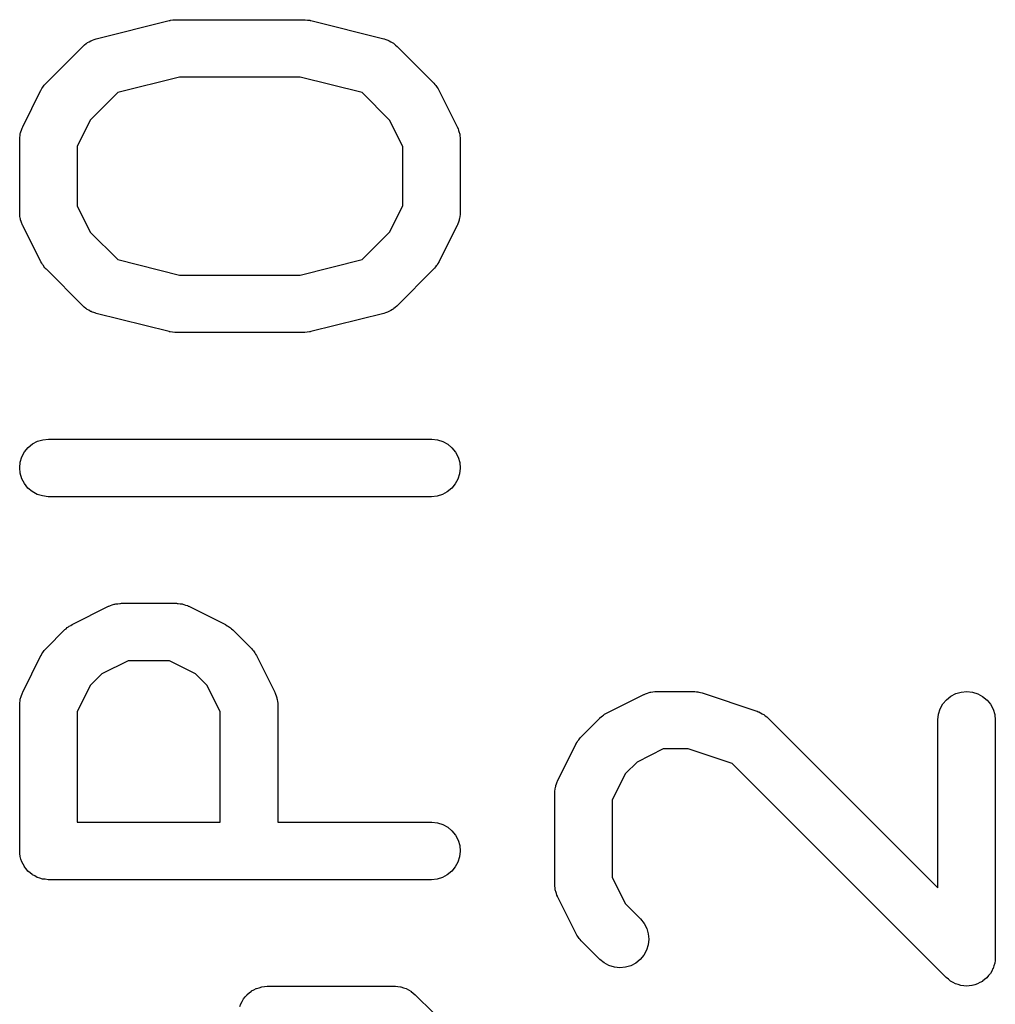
# Model space of a CAD drawing. Extents: x 0.02 to 3.89, y 0.07 to 3.88.
# Tile 146 of 172: x 3.51 to 3.61, y 2.4 to 2.5. Entities that reach past the tile are written whole.
import ezdxf

# ---------------------------------------------------------------- set-up
doc = ezdxf.new("R2010")
doc.units = 0
doc.header["$MEASUREMENT"] = 0
doc.layers.add('BLACK', color=7, linetype='CONTINUOUS')

msp = doc.modelspace()

# ---------------------------------------------------------------- linework, layer by layer
at = {"layer": 'BLACK', "linetype": 'CONTINUOUS'}
for p, q in [((3.51835, 2.50035), (3.52585, 2.50222)), ((3.52585, 2.50222), (3.52589, 2.50223)), ((3.52589, 2.50223), (3.52594, 2.50224)), ((3.52594, 2.50224), (3.52599, 2.50225)), ((3.52599, 2.50225), (3.52623, 2.50228)), ((3.52623, 2.50228), (3.52646, 2.50231)), ((3.52646, 2.50231), (3.52651, 2.5023)), ((3.52651, 2.5023), (3.52656, 2.50231)), ((3.52656, 2.50231), (3.53969, 2.50231)), ((3.53969, 2.50231), (3.53973, 2.50231)), ((3.53973, 2.50231), (3.53978, 2.5023)), ((3.53978, 2.5023), (3.53983, 2.50231)), ((3.53983, 2.50231), (3.54007, 2.50227)), ((3.54007, 2.50227), (3.5403, 2.50225)), ((3.5403, 2.50225), (3.54035, 2.50223)), ((3.54035, 2.50223), (3.5404, 2.50222)), ((3.5404, 2.50222), (3.5479, 2.50035)), ((3.51731, 2.49986), (3.51739, 2.4999)), ((3.51739, 2.4999), (3.51746, 2.49996)), ((3.51746, 2.49996), (3.51763, 2.50005)), ((3.51763, 2.50005), (3.51781, 2.50015)), ((3.51781, 2.50015), (3.51789, 2.50018)), ((3.51789, 2.50018), (3.51797, 2.50022)), ((3.51797, 2.50022), (3.51816, 2.50028)), ((3.51816, 2.50028), (3.51835, 2.50035)), ((3.5479, 2.50035), (3.54794, 2.50034)), ((3.54794, 2.50034), (3.54813, 2.50027)), ((3.54813, 2.50027), (3.54832, 2.50021)), ((3.54832, 2.50021), (3.5484, 2.50017)), ((3.5484, 2.50017), (3.54848, 2.50014)), ((3.54848, 2.50014), (3.54865, 2.50003)), ((3.54865, 2.50003), (3.54883, 2.49994)), ((3.54883, 2.49994), (3.5489, 2.49988)), ((3.51323, 2.49582), (3.51698, 2.49957)), ((3.51698, 2.49957), (3.51701, 2.4996)), ((3.51701, 2.4996), (3.51716, 2.49972)), ((3.51716, 2.49972), (3.51731, 2.49986)), ((3.5489, 2.49988), (3.54897, 2.49983)), ((3.54897, 2.49983), (3.54912, 2.4997)), ((3.54912, 2.4997), (3.54927, 2.49957)), ((3.54927, 2.49957), (3.55302, 2.49582)), ((3.52693, 2.4964), (3.52057, 2.49482)), ((3.53932, 2.4964), (3.52693, 2.4964)), ((3.54568, 2.49482), (3.53932, 2.4964)), ((3.5108, 2.4913), (3.51267, 2.49505)), ((3.51267, 2.49505), (3.51269, 2.49509)), ((3.51269, 2.49509), (3.51278, 2.49523)), ((3.51278, 2.49523), (3.51286, 2.49538)), ((3.51286, 2.49538), (3.51294, 2.49547)), ((3.51294, 2.49547), (3.51301, 2.49557)), ((3.51301, 2.49557), (3.51312, 2.49569)), ((3.51312, 2.49569), (3.51323, 2.49582)), ((3.55302, 2.49582), (3.55305, 2.49579)), ((3.55305, 2.49579), (3.55316, 2.49566)), ((3.55316, 2.49566), (3.55327, 2.49554)), ((3.55327, 2.49554), (3.55334, 2.49544)), ((3.55334, 2.49544), (3.55341, 2.49534)), ((3.55341, 2.49534), (3.55349, 2.49519)), ((3.55349, 2.49519), (3.55358, 2.49505)), ((3.55358, 2.49505), (3.55545, 2.4913)), ((3.52057, 2.49482), (3.51774, 2.49198)), ((3.54851, 2.49198), (3.54568, 2.49482)), ((3.51774, 2.49198), (3.51639, 2.48929)), ((3.54986, 2.48929), (3.54851, 2.49198)), ((3.51059, 2.49077), (3.51067, 2.49095)), ((3.51067, 2.49095), (3.51073, 2.49115)), ((3.51073, 2.49115), (3.51077, 2.49122)), ((3.51077, 2.49122), (3.5108, 2.4913)), ((3.55545, 2.4913), (3.55547, 2.49127)), ((3.55547, 2.49127), (3.5555, 2.49118)), ((3.5555, 2.49118), (3.55554, 2.49111)), ((3.55554, 2.49111), (3.5556, 2.49092)), ((3.5556, 2.49092), (3.55567, 2.49073)), ((3.51049, 2.49002), (3.5105, 2.49011)), ((3.51049, 2.48998), (3.51049, 2.49002)), ((3.51049, 2.48248), (3.51049, 2.48998)), ((3.5105, 2.4902), (3.51053, 2.4904)), ((3.5105, 2.49011), (3.5105, 2.4902)), ((3.51053, 2.4904), (3.51055, 2.4906)), ((3.51055, 2.4906), (3.51058, 2.49068)), ((3.51058, 2.49068), (3.51059, 2.49077)), ((3.55567, 2.49073), (3.55568, 2.49064)), ((3.55568, 2.49064), (3.55571, 2.49056)), ((3.55571, 2.49056), (3.55573, 2.49036)), ((3.55573, 2.49036), (3.55576, 2.49016)), ((3.55576, 2.49016), (3.55575, 2.49007)), ((3.55575, 2.49007), (3.55576, 2.48998)), ((3.55576, 2.48998), (3.55576, 2.48248)), ((3.51639, 2.48929), (3.51639, 2.48318)), ((3.54986, 2.48318), (3.54986, 2.48929)), ((3.51639, 2.48318), (3.51774, 2.48048)), ((3.54851, 2.48048), (3.54986, 2.48318)), ((3.5105, 2.4824), (3.51049, 2.48248)), ((3.51049, 2.48231), (3.5105, 2.4824)), ((3.51052, 2.48211), (3.51049, 2.48231)), ((3.51054, 2.48191), (3.51052, 2.48211)), ((3.51057, 2.48183), (3.51054, 2.48191)), ((3.51058, 2.48174), (3.51057, 2.48183)), ((3.51065, 2.48155), (3.51058, 2.48174)), ((3.55566, 2.4817), (3.55559, 2.48151)), ((3.55567, 2.48179), (3.55566, 2.4817)), ((3.5557, 2.48187), (3.55567, 2.48179)), ((3.55572, 2.48207), (3.5557, 2.48187)), ((3.55576, 2.48227), (3.55572, 2.48207)), ((3.55576, 2.48244), (3.55575, 2.48236)), ((3.55575, 2.48236), (3.55576, 2.48227)), ((3.55576, 2.48248), (3.55576, 2.48244)), ((3.51071, 2.48136), (3.51065, 2.48155)), ((3.51075, 2.48128), (3.51071, 2.48136)), ((3.51078, 2.4812), (3.51075, 2.48128)), ((3.5108, 2.48116), (3.51078, 2.4812)), ((3.51267, 2.47741), (3.5108, 2.48116)), ((3.55545, 2.48116), (3.55358, 2.47741)), ((3.55548, 2.48124), (3.55545, 2.48116)), ((3.55552, 2.48132), (3.55548, 2.48124)), ((3.55559, 2.48151), (3.55552, 2.48132)), ((3.51774, 2.48048), (3.52057, 2.47765)), ((3.54568, 2.47765), (3.54851, 2.48048)), ((3.52057, 2.47765), (3.52693, 2.47606)), ((3.53932, 2.47606), (3.54568, 2.47765)), ((3.51276, 2.47727), (3.51267, 2.47741)), ((3.51284, 2.47713), (3.51276, 2.47727)), ((3.51292, 2.47703), (3.51284, 2.47713)), ((3.51298, 2.47693), (3.51292, 2.47703)), ((3.51309, 2.47681), (3.51298, 2.47693)), ((3.5132, 2.47668), (3.51309, 2.47681)), ((3.51323, 2.47665), (3.5132, 2.47668)), ((3.51698, 2.4729), (3.51323, 2.47665)), ((3.55302, 2.47665), (3.54927, 2.4729)), ((3.55313, 2.47677), (3.55302, 2.47665)), ((3.55324, 2.47689), (3.55313, 2.47677)), ((3.55331, 2.477), (3.55324, 2.47689)), ((3.55339, 2.47709), (3.55331, 2.477)), ((3.55347, 2.47724), (3.55339, 2.47709)), ((3.55356, 2.47738), (3.55347, 2.47724)), ((3.55358, 2.47741), (3.55356, 2.47738)), ((3.52693, 2.47606), (3.53932, 2.47606)), ((3.51713, 2.47277), (3.51698, 2.4729)), ((3.51728, 2.47263), (3.51713, 2.47277)), ((3.51735, 2.47259), (3.51728, 2.47263)), ((3.51742, 2.47253), (3.51735, 2.47259)), ((3.54894, 2.47261), (3.54886, 2.47256)), ((3.54909, 2.47274), (3.54894, 2.47261)), ((3.54924, 2.47287), (3.54909, 2.47274)), ((3.54927, 2.4729), (3.54924, 2.47287)), ((3.5176, 2.47244), (3.51742, 2.47253)), ((3.51777, 2.47233), (3.5176, 2.47244)), ((3.51785, 2.4723), (3.51777, 2.47233)), ((3.51793, 2.47226), (3.51785, 2.4723)), ((3.51812, 2.4722), (3.51793, 2.47226)), ((3.51831, 2.47213), (3.51812, 2.4722)), ((3.51835, 2.47212), (3.51831, 2.47213)), ((3.52585, 2.47025), (3.51835, 2.47212)), ((3.5479, 2.47212), (3.5404, 2.47025)), ((3.54809, 2.47219), (3.5479, 2.47212)), ((3.54828, 2.47224), (3.54809, 2.47219)), ((3.54836, 2.47228), (3.54828, 2.47224)), ((3.54844, 2.47231), (3.54836, 2.47228)), ((3.54862, 2.47242), (3.54844, 2.47231)), ((3.54879, 2.47251), (3.54862, 2.47242)), ((3.54886, 2.47256), (3.54879, 2.47251)), ((3.5259, 2.47024), (3.52585, 2.47025)), ((3.52595, 2.47022), (3.5259, 2.47024)), ((3.52618, 2.4702), (3.52595, 2.47022)), ((3.52642, 2.47016), (3.52618, 2.4702)), ((3.52647, 2.47016), (3.52642, 2.47016)), ((3.52652, 2.47016), (3.52647, 2.47016)), ((3.52656, 2.47016), (3.52652, 2.47016)), ((3.53969, 2.47016), (3.52656, 2.47016)), ((3.53974, 2.47016), (3.53969, 2.47016)), ((3.53979, 2.47016), (3.53974, 2.47016)), ((3.54003, 2.47019), (3.53979, 2.47016)), ((3.54026, 2.47021), (3.54003, 2.47019)), ((3.54031, 2.47023), (3.54026, 2.47021)), ((3.54036, 2.47024), (3.54031, 2.47023)), ((3.5404, 2.47025), (3.54036, 2.47024)), ((3.51136, 2.45833), (3.51181, 2.4587)), ((3.51181, 2.4587), (3.51231, 2.45897)), ((3.51231, 2.45897), (3.51287, 2.45913)), ((3.51287, 2.45913), (3.51344, 2.45919)), ((3.51344, 2.45919), (3.55281, 2.45919)), ((3.55281, 2.45919), (3.55285, 2.45919)), ((3.55285, 2.45919), (3.55342, 2.45913)), ((3.55342, 2.45913), (3.55397, 2.45895)), ((3.55397, 2.45895), (3.55448, 2.45867)), ((3.55448, 2.45867), (3.55492, 2.4583)), ((3.51055, 2.45683), (3.51072, 2.45738)), ((3.51072, 2.45738), (3.51099, 2.45789)), ((3.51099, 2.45789), (3.51136, 2.45833)), ((3.55492, 2.4583), (3.55528, 2.45785)), ((3.55528, 2.45785), (3.55555, 2.45734)), ((3.51049, 2.45626), (3.51055, 2.45683)), ((3.55555, 2.45734), (3.55571, 2.45679)), ((3.55571, 2.45679), (3.55576, 2.45622)), ((3.51054, 2.45568), (3.51049, 2.45626)), ((3.5107, 2.45513), (3.51054, 2.45568)), ((3.5557, 2.45564), (3.55553, 2.45509)), ((3.55576, 2.45622), (3.5557, 2.45564)), ((3.51097, 2.45462), (3.5107, 2.45513)), ((3.51133, 2.45417), (3.51097, 2.45462)), ((3.55526, 2.45459), (3.55489, 2.45414)), ((3.55553, 2.45509), (3.55526, 2.45459)), ((3.51177, 2.4538), (3.51133, 2.45417)), ((3.51228, 2.45352), (3.51177, 2.4538)), ((3.51283, 2.45335), (3.51228, 2.45352)), ((3.5134, 2.45328), (3.51283, 2.45335)), ((3.55338, 2.45334), (3.55281, 2.45328)), ((3.55394, 2.45351), (3.55338, 2.45334)), ((3.55444, 2.45378), (3.55394, 2.45351)), ((3.55489, 2.45414), (3.55444, 2.45378)), ((3.51344, 2.45328), (3.5134, 2.45328)), ((3.55281, 2.45328), (3.51344, 2.45328)), ((3.52001, 2.44215), (3.5202, 2.44222)), ((3.5202, 2.44222), (3.52028, 2.44224)), ((3.52028, 2.44224), (3.52037, 2.44226)), ((3.52037, 2.44226), (3.52057, 2.44228)), ((3.52057, 2.44228), (3.52077, 2.44231)), ((3.52077, 2.44231), (3.52085, 2.44231)), ((3.52085, 2.44231), (3.52094, 2.44232)), ((3.52094, 2.44232), (3.52656, 2.44232)), ((3.52656, 2.44232), (3.5266, 2.44232)), ((3.5266, 2.44232), (3.52669, 2.44231)), ((3.52669, 2.44231), (3.52678, 2.44231)), ((3.52678, 2.44231), (3.52698, 2.44228)), ((3.52698, 2.44228), (3.52718, 2.44225)), ((3.52718, 2.44225), (3.52726, 2.44223)), ((3.52726, 2.44223), (3.52735, 2.44221)), ((3.52735, 2.44221), (3.52753, 2.44214)), ((3.51587, 2.44013), (3.51962, 2.44201)), ((3.51962, 2.44201), (3.51966, 2.44202)), ((3.51966, 2.44202), (3.51974, 2.44205)), ((3.51974, 2.44205), (3.51981, 2.44209)), ((3.51981, 2.44209), (3.52001, 2.44215)), ((3.52753, 2.44214), (3.52773, 2.44208)), ((3.52773, 2.44208), (3.5278, 2.44204)), ((3.5278, 2.44204), (3.52788, 2.44201)), ((3.52788, 2.44201), (3.53163, 2.44013)), ((3.51323, 2.4377), (3.5151, 2.43958)), ((3.5151, 2.43958), (3.51513, 2.43961)), ((3.51513, 2.43961), (3.51526, 2.43971)), ((3.51526, 2.43971), (3.51538, 2.43982)), ((3.51538, 2.43982), (3.51549, 2.43989)), ((3.51549, 2.43989), (3.51558, 2.43997)), ((3.51558, 2.43997), (3.51573, 2.44004)), ((3.51573, 2.44004), (3.51587, 2.44013)), ((3.53163, 2.44013), (3.53167, 2.44011)), ((3.53167, 2.44011), (3.53181, 2.44002)), ((3.53181, 2.44002), (3.53196, 2.43994)), ((3.53196, 2.43994), (3.53205, 2.43987)), ((3.53205, 2.43987), (3.53215, 2.4398)), ((3.53215, 2.4398), (3.53227, 2.43968)), ((3.53227, 2.43968), (3.5324, 2.43958)), ((3.5324, 2.43958), (3.53428, 2.4377)), ((3.51278, 2.43711), (3.51286, 2.43726)), ((3.51286, 2.43726), (3.51294, 2.43735)), ((3.51294, 2.43735), (3.51301, 2.43746)), ((3.51301, 2.43746), (3.51312, 2.43757)), ((3.51312, 2.43757), (3.51323, 2.4377)), ((3.53428, 2.4377), (3.5343, 2.43767)), ((3.5343, 2.43767), (3.53441, 2.43754)), ((3.53441, 2.43754), (3.53452, 2.43742)), ((3.53452, 2.43742), (3.53459, 2.43732)), ((3.53459, 2.43732), (3.53466, 2.43722)), ((3.53466, 2.43722), (3.53474, 2.43708)), ((3.5108, 2.43319), (3.51267, 2.43694)), ((3.51267, 2.43694), (3.51269, 2.43697)), ((3.51269, 2.43697), (3.51278, 2.43711)), ((3.52164, 2.43641), (3.51894, 2.43506)), ((3.52587, 2.43641), (3.52164, 2.43641)), ((3.52856, 2.43506), (3.52587, 2.43641)), ((3.53474, 2.43708), (3.53483, 2.43694)), ((3.53483, 2.43694), (3.5367, 2.43319)), ((3.51894, 2.43506), (3.51774, 2.43387)), ((3.52976, 2.43387), (3.52856, 2.43506)), ((3.51073, 2.43303), (3.51077, 2.4331)), ((3.51077, 2.4331), (3.5108, 2.43319)), ((3.51774, 2.43387), (3.51639, 2.43117)), ((3.53111, 2.43117), (3.52976, 2.43387)), ((3.5367, 2.43319), (3.53672, 2.43315)), ((3.53672, 2.43315), (3.53675, 2.43307)), ((3.57481, 2.43303), (3.57501, 2.43309)), ((3.57501, 2.43309), (3.5752, 2.43316)), ((3.5752, 2.43316), (3.57528, 2.43318)), ((3.57528, 2.43318), (3.57537, 2.4332)), ((3.57537, 2.4332), (3.57557, 2.43322)), ((3.57557, 2.43322), (3.57577, 2.43325)), ((3.57577, 2.43325), (3.57585, 2.43325)), ((3.57585, 2.43325), (3.57594, 2.43326)), ((3.57594, 2.43326), (3.57969, 2.43326)), ((3.57969, 2.43326), (3.57973, 2.43326)), ((3.57973, 2.43326), (3.57989, 2.43324)), ((3.57989, 2.43324), (3.58006, 2.43323)), ((3.58006, 2.43323), (3.58018, 2.43321)), ((3.58018, 2.43321), (3.5803, 2.43319)), ((3.5803, 2.43319), (3.58046, 2.43314)), ((3.58046, 2.43314), (3.58062, 2.4331)), ((3.58062, 2.4331), (3.58625, 2.43123)), ((3.6067, 2.43304), (3.60726, 2.4332)), ((3.60726, 2.4332), (3.60783, 2.43326)), ((3.60783, 2.43326), (3.6084, 2.4332)), ((3.6084, 2.4332), (3.60895, 2.43303)), ((3.5105, 2.43208), (3.51053, 2.43228)), ((3.5105, 2.43199), (3.5105, 2.43208)), ((3.51053, 2.43228), (3.51055, 2.43248)), ((3.51055, 2.43248), (3.51058, 2.43256)), ((3.51058, 2.43256), (3.51059, 2.43265)), ((3.51059, 2.43265), (3.51067, 2.43284)), ((3.51067, 2.43284), (3.51073, 2.43303)), ((3.53675, 2.43307), (3.53679, 2.43299)), ((3.53679, 2.43299), (3.53685, 2.4328)), ((3.53685, 2.4328), (3.53692, 2.43261)), ((3.53692, 2.43261), (3.53693, 2.43252)), ((3.53693, 2.43252), (3.53696, 2.43244)), ((3.53696, 2.43244), (3.53698, 2.43224)), ((3.53698, 2.43224), (3.53701, 2.43204)), ((3.57087, 2.43107), (3.57462, 2.43294)), ((3.57462, 2.43294), (3.57466, 2.43296)), ((3.57466, 2.43296), (3.57474, 2.43299)), ((3.57474, 2.43299), (3.57481, 2.43303)), ((3.60537, 2.43197), (3.60574, 2.43241)), ((3.60574, 2.43241), (3.60619, 2.43277)), ((3.60619, 2.43277), (3.6067, 2.43304)), ((3.60895, 2.43303), (3.60946, 2.43275)), ((3.60946, 2.43275), (3.60991, 2.43238)), ((3.60991, 2.43238), (3.61027, 2.43194)), ((3.51049, 2.43191), (3.5105, 2.43199)), ((3.51049, 2.43187), (3.51049, 2.43191)), ((3.51049, 2.41687), (3.51049, 2.43187)), ((3.51639, 2.43117), (3.51639, 2.41982)), ((3.53111, 2.41982), (3.53111, 2.43117)), ((3.53701, 2.43204), (3.53701, 2.43195)), ((3.53701, 2.43195), (3.53702, 2.43187)), ((3.53702, 2.43187), (3.53702, 2.41982)), ((3.57073, 2.43098), (3.57087, 2.43107)), ((3.58625, 2.43123), (3.58629, 2.43122)), ((3.58629, 2.43122), (3.58636, 2.43118)), ((3.58636, 2.43118), (3.58645, 2.43115)), ((3.58645, 2.43115), (3.58663, 2.43106)), ((3.60492, 2.43092), (3.6051, 2.43147)), ((3.6051, 2.43147), (3.60537, 2.43197)), ((3.61027, 2.43194), (3.61054, 2.43143)), ((3.61054, 2.43143), (3.61071, 2.43088)), ((3.56823, 2.42864), (3.5701, 2.43052)), ((3.5701, 2.43052), (3.57013, 2.43055)), ((3.57013, 2.43055), (3.57026, 2.43065)), ((3.57026, 2.43065), (3.57038, 2.43076)), ((3.57038, 2.43076), (3.57049, 2.43083)), ((3.57049, 2.43083), (3.57058, 2.43091)), ((3.57058, 2.43091), (3.57073, 2.43098)), ((3.58663, 2.43106), (3.58681, 2.43097)), ((3.58681, 2.43097), (3.58688, 2.43092)), ((3.58688, 2.43092), (3.58696, 2.43088)), ((3.58696, 2.43088), (3.58711, 2.43075)), ((3.58711, 2.43075), (3.58727, 2.43064)), ((3.58727, 2.43064), (3.58733, 2.43057)), ((3.58733, 2.43057), (3.5874, 2.43052)), ((3.5874, 2.43052), (3.60486, 2.41306)), ((3.60486, 2.43034), (3.60492, 2.43092)), ((3.60486, 2.4303), (3.60486, 2.43034)), ((3.60486, 2.41306), (3.60486, 2.4303)), ((3.61071, 2.43088), (3.61076, 2.4303)), ((3.61076, 2.4303), (3.61076, 2.40593)), ((3.56769, 2.42791), (3.56778, 2.42805)), ((3.56778, 2.42805), (3.56786, 2.4282)), ((3.56786, 2.4282), (3.56794, 2.42829)), ((3.56794, 2.42829), (3.56801, 2.4284)), ((3.56801, 2.4284), (3.56812, 2.42851)), ((3.56812, 2.42851), (3.56823, 2.42864)), ((3.5658, 2.42413), (3.56767, 2.42787)), ((3.56767, 2.42787), (3.56769, 2.42791)), ((3.57664, 2.42735), (3.57394, 2.426)), ((3.57921, 2.42735), (3.57664, 2.42735)), ((3.58372, 2.42585), (3.57921, 2.42735)), ((3.57394, 2.426), (3.57274, 2.42481)), ((3.60572, 2.40384), (3.58372, 2.42585)), ((3.56573, 2.42397), (3.56577, 2.42404)), ((3.56577, 2.42404), (3.5658, 2.42413)), ((3.57274, 2.42481), (3.57139, 2.42211)), ((3.5655, 2.42302), (3.56553, 2.42322)), ((3.5655, 2.42293), (3.5655, 2.42302)), ((3.56553, 2.42322), (3.56555, 2.42342)), ((3.56555, 2.42342), (3.56558, 2.4235)), ((3.56558, 2.4235), (3.56559, 2.42359)), ((3.56559, 2.42359), (3.56567, 2.42378)), ((3.56567, 2.42378), (3.56573, 2.42397)), ((3.56549, 2.42285), (3.5655, 2.42293)), ((3.56549, 2.4228), (3.56549, 2.42285)), ((3.56549, 2.41343), (3.56549, 2.4228)), ((3.57139, 2.42211), (3.57139, 2.41413)), ((3.51639, 2.41982), (3.53111, 2.41982)), ((3.53702, 2.41982), (3.55281, 2.41982)), ((3.55281, 2.41982), (3.55285, 2.41982)), ((3.55285, 2.41982), (3.55342, 2.41976)), ((3.55342, 2.41976), (3.55397, 2.41958)), ((3.55397, 2.41958), (3.55448, 2.4193)), ((3.55448, 2.4193), (3.55492, 2.41893)), ((3.55492, 2.41893), (3.55528, 2.41848)), ((3.55528, 2.41848), (3.55555, 2.41797)), ((3.55555, 2.41797), (3.55571, 2.41742)), ((3.55571, 2.41742), (3.55576, 2.41685)), ((3.51051, 2.41659), (3.51049, 2.41687)), ((3.51054, 2.41631), (3.51051, 2.41659)), ((3.51054, 2.4163), (3.51054, 2.41631)), ((3.51054, 2.41629), (3.51054, 2.4163)), ((3.51062, 2.41603), (3.51054, 2.41629)), ((3.5107, 2.41576), (3.51062, 2.41603)), ((3.5557, 2.41627), (3.55553, 2.41572)), ((3.55576, 2.41685), (3.5557, 2.41627)), ((3.51071, 2.41575), (3.5107, 2.41576)), ((3.51071, 2.41574), (3.51071, 2.41575)), ((3.51084, 2.4155), (3.51071, 2.41574)), ((3.51097, 2.41525), (3.51084, 2.4155)), ((3.51098, 2.41524), (3.51097, 2.41525)), ((3.51098, 2.41523), (3.51098, 2.41524)), ((3.51116, 2.41502), (3.51098, 2.41523)), ((3.51133, 2.4148), (3.51116, 2.41502)), ((3.55526, 2.41522), (3.55489, 2.41477)), ((3.55553, 2.41572), (3.55526, 2.41522)), ((3.51134, 2.41479), (3.51133, 2.4148)), ((3.51156, 2.41461), (3.51134, 2.41479)), ((3.51134, 2.41479), (3.51134, 2.41479)), ((3.51177, 2.41443), (3.51156, 2.41461)), ((3.51178, 2.41443), (3.51177, 2.41443)), ((3.51179, 2.41442), (3.51178, 2.41443)), ((3.51203, 2.41429), (3.51179, 2.41442)), ((3.51228, 2.41415), (3.51203, 2.41429)), ((3.51229, 2.41415), (3.51228, 2.41415)), ((3.5123, 2.41415), (3.51229, 2.41415)), ((3.51256, 2.41406), (3.5123, 2.41415)), ((3.51283, 2.41398), (3.51256, 2.41406)), ((3.51284, 2.41398), (3.51283, 2.41398)), ((3.51285, 2.41397), (3.51284, 2.41398)), ((3.51312, 2.41395), (3.51285, 2.41397)), ((3.5134, 2.41391), (3.51312, 2.41395)), ((3.51342, 2.41391), (3.5134, 2.41391)), ((3.51344, 2.41391), (3.51342, 2.41391)), ((3.51342, 2.41391), (3.51342, 2.41391)), ((3.51342, 2.41391), (3.51342, 2.41391)), ((3.55281, 2.41391), (3.51344, 2.41391)), ((3.55338, 2.41397), (3.55281, 2.41391)), ((3.55394, 2.41414), (3.55338, 2.41397)), ((3.55444, 2.41441), (3.55394, 2.41414)), ((3.55489, 2.41477), (3.55444, 2.41441)), ((3.57139, 2.41413), (3.57274, 2.41143)), ((3.5655, 2.41334), (3.56549, 2.41343)), ((3.56549, 2.41326), (3.5655, 2.41334)), ((3.56552, 2.41306), (3.56549, 2.41326)), ((3.56554, 2.41286), (3.56552, 2.41306)), ((3.56557, 2.41277), (3.56554, 2.41286)), ((3.56558, 2.41269), (3.56557, 2.41277)), ((3.56565, 2.4125), (3.56558, 2.41269)), ((3.56571, 2.41231), (3.56565, 2.4125)), ((3.56575, 2.41223), (3.56571, 2.41231)), ((3.56578, 2.41215), (3.56575, 2.41223)), ((3.5658, 2.41211), (3.56578, 2.41215)), ((3.56767, 2.40836), (3.5658, 2.41211)), ((3.57274, 2.41143), (3.57428, 2.40989)), ((3.57428, 2.40989), (3.57431, 2.40987)), ((3.57431, 2.40987), (3.57467, 2.40941)), ((3.57467, 2.40941), (3.57493, 2.4089)), ((3.57493, 2.4089), (3.57509, 2.40835)), ((3.56776, 2.40822), (3.56767, 2.40836)), ((3.56784, 2.40807), (3.56776, 2.40822)), ((3.56792, 2.40798), (3.56784, 2.40807)), ((3.56798, 2.40787), (3.56792, 2.40798)), ((3.56809, 2.40775), (3.56798, 2.40787)), ((3.57509, 2.40835), (3.57514, 2.40778)), ((3.5682, 2.40762), (3.56809, 2.40775)), ((3.56823, 2.40759), (3.5682, 2.40762)), ((3.5701, 2.40572), (3.56823, 2.40759)), ((3.57508, 2.4072), (3.57491, 2.40665)), ((3.57514, 2.40778), (3.57508, 2.4072)), ((3.57463, 2.40615), (3.57426, 2.4057)), ((3.57491, 2.40665), (3.57463, 2.40615)), ((3.61076, 2.40589), (3.61073, 2.40561)), ((3.61076, 2.40593), (3.61076, 2.4059)), ((3.61076, 2.4059), (3.61076, 2.4059)), ((3.61076, 2.4059), (3.61076, 2.4059)), ((3.61076, 2.4059), (3.61076, 2.40589)), ((3.57055, 2.40535), (3.5701, 2.40572)), ((3.57105, 2.40508), (3.57055, 2.40535)), ((3.57161, 2.40491), (3.57105, 2.40508)), ((3.57218, 2.40485), (3.57161, 2.40491)), ((3.57275, 2.40491), (3.57218, 2.40485)), ((3.57331, 2.40507), (3.57275, 2.40491)), ((3.57382, 2.40534), (3.57331, 2.40507)), ((3.57426, 2.4057), (3.57382, 2.40534)), ((3.61052, 2.40477), (3.61039, 2.40452)), ((3.61053, 2.40477), (3.61052, 2.40477)), ((3.61062, 2.40505), (3.61053, 2.40478)), ((3.61053, 2.40478), (3.61053, 2.40477)), ((3.6107, 2.40532), (3.61062, 2.40505)), ((3.61073, 2.40561), (3.6107, 2.40533)), ((3.6107, 2.40533), (3.6107, 2.40532)), ((3.6107, 2.40532), (3.6107, 2.40532)), ((3.60594, 2.40367), (3.60572, 2.40384)), ((3.60988, 2.40382), (3.60966, 2.40365)), ((3.61006, 2.40405), (3.60988, 2.40383)), ((3.60988, 2.40383), (3.60988, 2.40383)), ((3.60988, 2.40383), (3.60988, 2.40382)), ((3.61025, 2.40426), (3.61006, 2.40405)), ((3.61039, 2.40452), (3.61025, 2.40427)), ((3.61025, 2.40427), (3.61025, 2.40427)), ((3.61025, 2.40427), (3.61025, 2.40426)), ((3.53481, 2.40272), (3.53482, 2.40273)), ((3.53482, 2.40273), (3.53483, 2.40273)), ((3.53483, 2.40273), (3.5351, 2.40281)), ((3.5351, 2.40281), (3.53536, 2.40289)), ((3.53536, 2.40289), (3.53537, 2.40289)), ((3.53537, 2.40289), (3.53538, 2.40289)), ((3.53538, 2.40289), (3.53566, 2.40292)), ((3.53566, 2.40292), (3.53594, 2.40295)), ((3.53594, 2.40295), (3.54906, 2.40295)), ((3.54906, 2.40295), (3.54907, 2.40295)), ((3.54907, 2.40295), (3.54907, 2.40295)), ((3.54907, 2.40295), (3.54907, 2.40295)), ((3.54907, 2.40295), (3.5491, 2.40295)), ((3.5491, 2.40295), (3.54937, 2.40292)), ((3.54937, 2.40292), (3.54964, 2.40289)), ((3.54964, 2.40289), (3.54966, 2.40288)), ((3.54966, 2.40288), (3.54967, 2.40288)), ((3.54967, 2.40288), (3.54993, 2.4028)), ((3.54993, 2.4028), (3.5502, 2.40272)), ((3.60616, 2.40348), (3.60594, 2.40367)), ((3.60617, 2.40348), (3.60616, 2.40348)), ((3.60616, 2.40348), (3.60616, 2.40348)), ((3.60642, 2.40334), (3.60617, 2.40348)), ((3.60667, 2.40321), (3.60642, 2.40334)), ((3.60668, 2.40321), (3.60667, 2.40321)), ((3.60667, 2.40321), (3.60667, 2.40321)), ((3.60695, 2.40312), (3.60668, 2.40321)), ((3.60722, 2.40304), (3.60695, 2.40312)), ((3.60723, 2.40304), (3.60722, 2.40304)), ((3.60722, 2.40304), (3.60722, 2.40304)), ((3.60751, 2.40301), (3.60723, 2.40304)), ((3.60779, 2.40298), (3.60751, 2.40301)), ((3.6078, 2.40298), (3.60779, 2.40298)), ((3.60779, 2.40298), (3.60779, 2.40298)), ((3.60808, 2.40301), (3.6078, 2.40298)), ((3.60836, 2.40303), (3.60808, 2.40301)), ((3.60837, 2.40303), (3.60836, 2.40303)), ((3.60865, 2.40311), (3.60837, 2.40303)), ((3.60837, 2.40303), (3.60837, 2.40303)), ((3.60892, 2.40319), (3.60865, 2.40311)), ((3.60893, 2.4032), (3.60892, 2.4032)), ((3.60892, 2.4032), (3.60892, 2.40319)), ((3.60918, 2.40333), (3.60893, 2.4032)), ((3.60943, 2.40346), (3.60918, 2.40333)), ((3.60944, 2.40347), (3.60943, 2.40346)), ((3.60943, 2.40346), (3.60943, 2.40346)), ((3.60966, 2.40365), (3.60944, 2.40347)), ((3.5335, 2.40166), (3.53368, 2.40188)), ((3.53368, 2.40188), (3.53386, 2.40209)), ((3.53386, 2.40209), (3.53386, 2.4021)), ((3.53386, 2.4021), (3.53387, 2.4021)), ((3.53387, 2.4021), (3.53409, 2.40228)), ((3.53409, 2.40228), (3.5343, 2.40245)), ((3.5343, 2.40245), (3.53431, 2.40246)), ((3.53431, 2.40246), (3.53432, 2.40247)), ((3.53432, 2.40247), (3.53457, 2.40259)), ((3.53457, 2.40259), (3.53481, 2.40272)), ((3.5502, 2.40272), (3.55021, 2.40271)), ((3.55021, 2.40271), (3.55022, 2.40271)), ((3.55022, 2.40271), (3.55046, 2.40258)), ((3.55046, 2.40258), (3.5507, 2.40245)), ((3.5507, 2.40245), (3.55072, 2.40244)), ((3.55072, 2.40244), (3.55073, 2.40243)), ((3.55073, 2.40243), (3.55094, 2.40226)), ((3.55094, 2.40226), (3.55115, 2.40208)), ((3.55115, 2.40208), (3.55302, 2.40021)), ((3.53313, 2.40087), (3.53322, 2.40114)), ((3.53322, 2.40116), (3.53336, 2.4014)), ((3.53322, 2.40115), (3.53322, 2.40116)), ((3.53322, 2.40114), (3.53322, 2.40115)), ((3.53336, 2.4014), (3.53349, 2.40165)), ((3.53349, 2.40165), (3.5335, 2.40165)), ((3.5335, 2.40165), (3.5335, 2.40166))]:
    msp.add_line(p, q, dxfattribs=at)

doc.saveas('drawing.dxf')
